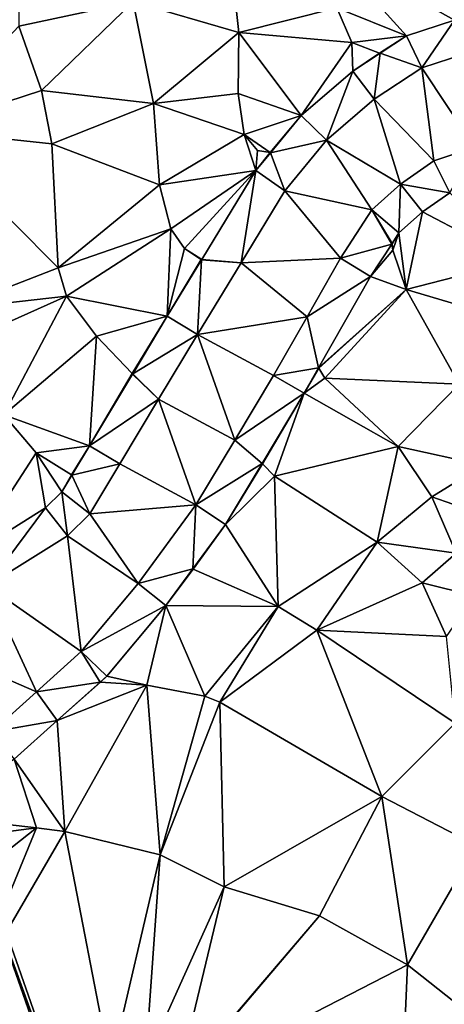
# Model space of a CAD drawing. Header units: inches. Extents: x 573046 to 573309, y 6670408 to 6670677.
# Tile 21 of 111: x 573203 to 573221, y 6670465 to 6670508. Entities that reach past the tile are written whole.
import ezdxf

# ---------------------------------------------------------------- set-up
doc = ezdxf.new("R2010")
doc.units = ezdxf.units.IN
doc.header["$MEASUREMENT"] = 0
for name, color, linetype in [('Objekter_Gjerde', 10, 'Continuous'), ('Terreng_ortofoto', 10, 'Continuous'), ('Veg', 10, 'Continuous')]:
    doc.layers.add(name, color=color, linetype=linetype)

msp = doc.modelspace()

# ---------------------------------------------------------------- linework, layer by layer
at = {"layer": 'Terreng_ortofoto'}
for points in [[(573221.849, 6670508.263, 226.221), (573224.27, 6670515.26, 227), (573216.33, 6670511.36, 226)], [(573202.7, 6670508, 223), (573207.723, 6670509.065, 224), (573202.72, 6670512.55, 223)], [(573221.849, 6670508.263, 226.221), (573216.33, 6670511.36, 226), (573219.743, 6670507.58, 226.126)], [(573219.743, 6670507.58, 226.126), (573216.33, 6670511.36, 226), (573216.68, 6670508.81, 226)], [(573207.723, 6670509.065, 224), (573212.37, 6670507.72, 225), (573212.13, 6670510, 225)], [(573216.68, 6670508.81, 226), (573212.13, 6670510, 225), (573212.37, 6670507.72, 225)], [(573202.7, 6670508, 223), (573203.7, 6670505.18, 223), (573207.723, 6670509.065, 224)], [(573207.723, 6670509.065, 224), (573203.7, 6670505.18, 223), (573208.62, 6670504.6, 224)], [(573207.723, 6670509.065, 224), (573208.62, 6670504.6, 224), (573212.37, 6670507.72, 225)], [(573217.33, 6670507.29, 226), (573216.68, 6670508.81, 226), (573212.37, 6670507.72, 225)], [(573219.743, 6670507.58, 226.126), (573216.68, 6670508.81, 226), (573217.33, 6670507.29, 226)], [(573221.849, 6670508.263, 226.221), (573219.743, 6670507.58, 226.126), (573220.42, 6670506.17, 225.79)], [(573221.849, 6670508.263, 226.221), (573220.42, 6670506.17, 225.79), (573222.3, 6670506.78, 226.03)], [(573202.7, 6670508, 223), (573198.4, 6670503.45, 222), (573203.7, 6670505.18, 223)], [(573208.62, 6670504.6, 224), (573212.35, 6670505.04, 225), (573212.37, 6670507.72, 225)], [(573212.37, 6670507.72, 225), (573212.35, 6670505.04, 225), (573215.108, 6670504.078, 225.176)], [(573217.33, 6670507.29, 226), (573212.37, 6670507.72, 225), (573215.108, 6670504.078, 225.176)], [(573219.743, 6670507.58, 226.126), (573217.33, 6670507.29, 226), (573218.557, 6670506.82, 226)], [(573219.743, 6670507.58, 226.126), (573218.557, 6670506.82, 226), (573218.576, 6670506.813, 226)], [(573219.743, 6670507.58, 226.126), (573218.576, 6670506.813, 226), (573220.42, 6670506.17, 225.79)], [(573217.33, 6670507.29, 226), (573215.108, 6670504.078, 225.176), (573217.386, 6670506.031, 225.655)], [(573217.33, 6670507.29, 226), (573217.386, 6670506.031, 225.655), (573218.557, 6670506.82, 226)], [(573218.557, 6670506.82, 226), (573217.386, 6670506.031, 225.655), (573218.576, 6670506.813, 226)], [(573218.576, 6670506.813, 226), (573217.386, 6670506.031, 225.655), (573218.32, 6670504.79, 225.47)], [(573220.42, 6670506.17, 225.79), (573218.576, 6670506.813, 226), (573218.32, 6670504.79, 225.47)], [(573220.42, 6670506.17, 225.79), (573222.73, 6670502.69, 225.71), (573222.3, 6670506.78, 226.03)], [(573217.386, 6670506.031, 225.655), (573215.108, 6670504.078, 225.176), (573216.22, 6670502.99, 224.99)], [(573217.386, 6670506.031, 225.655), (573216.22, 6670502.99, 224.99), (573218.32, 6670504.79, 225.47)], [(573220.42, 6670506.17, 225.79), (573218.32, 6670504.79, 225.47), (573220.94, 6670502.08, 225.46)], [(573220.42, 6670506.17, 225.79), (573220.94, 6670502.08, 225.46), (573222.73, 6670502.69, 225.71)], [(573203.7, 6670505.18, 223), (573198.4, 6670503.45, 222), (573204.15, 6670502.83, 223)], [(573208.62, 6670504.6, 224), (573203.7, 6670505.18, 223), (573204.15, 6670502.83, 223)], [(573208.62, 6670504.6, 224), (573212.6, 6670503.24, 225), (573212.35, 6670505.04, 225)], [(573215.108, 6670504.078, 225.176), (573212.35, 6670505.04, 225), (573212.6, 6670503.24, 225)], [(573218.32, 6670504.79, 225.47), (573216.22, 6670502.99, 224.99), (573219.47, 6670501.06, 225.34)], [(573218.32, 6670504.79, 225.47), (573219.47, 6670501.06, 225.34), (573220.94, 6670502.08, 225.46)], [(573208.62, 6670504.6, 224), (573204.15, 6670502.83, 223), (573208.89, 6670501.03, 224)], [(573208.62, 6670504.6, 224), (573208.89, 6670501.03, 224), (573212.6, 6670503.24, 225)], [(573215.108, 6670504.078, 225.176), (573212.6, 6670503.24, 225), (573213.744, 6670502.444, 225)], [(573215.108, 6670504.078, 225.176), (573213.744, 6670502.444, 225), (573213.764, 6670502.44, 225)], [(573215.108, 6670504.078, 225.176), (573213.764, 6670502.44, 225), (573216.22, 6670502.99, 224.99)], [(573198.4, 6670503.45, 222), (573199.75, 6670495.56, 222), (573204.43, 6670497.38, 223)], [(573204.15, 6670502.83, 223), (573198.4, 6670503.45, 222), (573204.43, 6670497.38, 223)], [(573212.6, 6670503.24, 225), (573208.89, 6670501.03, 224), (573213.123, 6670501.659, 224.674)], [(573212.6, 6670503.24, 225), (573213.123, 6670501.659, 224.674), (573213.19, 6670502.54, 225)], [(573212.6, 6670503.24, 225), (573213.19, 6670502.54, 225), (573213.744, 6670502.444, 225)], [(573204.15, 6670502.83, 223), (573204.43, 6670497.38, 223), (573208.89, 6670501.03, 224)], [(573216.22, 6670502.99, 224.99), (573213.764, 6670502.44, 225), (573214.39, 6670500.76, 224.54)], [(573218.22, 6670499.93, 225.23), (573216.22, 6670502.99, 224.99), (573214.39, 6670500.76, 224.54)], [(573218.22, 6670499.93, 225.23), (573219.47, 6670501.06, 225.34), (573216.22, 6670502.99, 224.99)], [(573220.94, 6670502.08, 225.46), (573221.645, 6670500.683, 225.549), (573222.73, 6670502.69, 225.71)], [(573213.19, 6670502.54, 225), (573213.123, 6670501.659, 224.674), (573213.744, 6670502.444, 225)], [(573213.744, 6670502.444, 225), (573213.123, 6670501.659, 224.674), (573213.764, 6670502.44, 225)], [(573213.123, 6670501.659, 224.674), (573214.39, 6670500.76, 224.54), (573213.764, 6670502.44, 225)], [(573220.94, 6670502.08, 225.46), (573219.47, 6670501.06, 225.34), (573221.645, 6670500.683, 225.549)], [(573213.123, 6670501.659, 224.674), (573208.89, 6670501.03, 224), (573209.38, 6670499.1, 224)], [(573213.123, 6670501.659, 224.674), (573209.38, 6670499.1, 224), (573209.98, 6670498.23, 224)], [(573213.123, 6670501.659, 224.674), (573209.98, 6670498.23, 224), (573210.74, 6670497.743, 224.002)], [(573213.123, 6670501.659, 224.674), (573210.74, 6670497.743, 224.002), (573212.47, 6670497.605, 223.95)], [(573213.123, 6670501.659, 224.674), (573212.47, 6670497.605, 223.95), (573214.39, 6670500.76, 224.54)], [(573208.89, 6670501.03, 224), (573204.43, 6670497.38, 223), (573209.38, 6670499.1, 224)], [(573218.22, 6670499.93, 225.23), (573219.409, 6670498.915, 225.043), (573219.47, 6670501.06, 225.34)], [(573219.47, 6670501.06, 225.34), (573219.409, 6670498.915, 225.043), (573220.435, 6670499.843, 225.243)], [(573219.47, 6670501.06, 225.34), (573220.435, 6670499.843, 225.243), (573221.645, 6670500.683, 225.549)], [(573212.47, 6670497.605, 223.95), (573216.84, 6670497.81, 224.69), (573214.39, 6670500.76, 224.54)], [(573218.22, 6670499.93, 225.23), (573214.39, 6670500.76, 224.54), (573216.84, 6670497.81, 224.69)], [(573224.57, 6670497.68, 226), (573221.645, 6670500.683, 225.549), (573220.435, 6670499.843, 225.243)], [(573218.22, 6670499.93, 225.23), (573216.84, 6670497.81, 224.69), (573219.09, 6670498.425, 224.997)], [(573218.22, 6670499.93, 225.23), (573219.09, 6670498.425, 224.997), (573219.106, 6670498.45, 225)], [(573218.22, 6670499.93, 225.23), (573219.106, 6670498.45, 225), (573219.409, 6670498.915, 225.043)], [(573219.72, 6670496.43, 225), (573220.435, 6670499.843, 225.243), (573219.409, 6670498.915, 225.043)], [(573219.72, 6670496.43, 225), (573224.57, 6670497.68, 226), (573220.435, 6670499.843, 225.243)], [(573204.43, 6670497.38, 223), (573204.8, 6670496.14, 223), (573209.38, 6670499.1, 224)], [(573209.223, 6670495.25, 223.371), (573209.38, 6670499.1, 224), (573204.8, 6670496.14, 223)], [(573209.223, 6670495.25, 223.371), (573209.98, 6670498.23, 224), (573209.38, 6670499.1, 224)], [(573219.409, 6670498.915, 225.043), (573219.106, 6670498.45, 225), (573219.109, 6670498.431, 225)], [(573219.14, 6670498.15, 225), (573219.409, 6670498.915, 225.043), (573219.109, 6670498.431, 225)], [(573219.14, 6670498.15, 225), (573219.72, 6670496.43, 225), (573219.409, 6670498.915, 225.043)], [(573218.164, 6670497.003, 224.826), (573219.09, 6670498.425, 224.997), (573216.84, 6670497.81, 224.69)], [(573218.164, 6670497.003, 224.826), (573219.14, 6670498.15, 225), (573219.09, 6670498.425, 224.997)], [(573219.109, 6670498.431, 225), (573219.106, 6670498.45, 225), (573219.09, 6670498.425, 224.997)], [(573219.14, 6670498.15, 225), (573219.109, 6670498.431, 225), (573219.09, 6670498.425, 224.997)], [(573209.223, 6670495.25, 223.371), (573210.717, 6670497.745, 224), (573209.98, 6670498.23, 224)], [(573209.98, 6670498.23, 224), (573210.717, 6670497.745, 224), (573210.74, 6670497.743, 224.002)], [(573215.37, 6670495.23, 224.135), (573216.84, 6670497.81, 224.69), (573212.47, 6670497.605, 223.95)], [(573218.164, 6670497.003, 224.826), (573216.84, 6670497.81, 224.69), (573215.37, 6670495.23, 224.135)], [(573218.164, 6670497.003, 224.826), (573219.72, 6670496.43, 225), (573219.14, 6670498.15, 225)], [(573204.43, 6670497.38, 223), (573199.75, 6670495.56, 222), (573204.8, 6670496.14, 223)], [(573209.223, 6670495.25, 223.371), (573210.734, 6670497.734, 224), (573210.717, 6670497.745, 224)], [(573209.223, 6670495.25, 223.371), (573210.55, 6670494.45, 223.36), (573210.734, 6670497.734, 224)], [(573210.55, 6670494.45, 223.36), (573212.47, 6670497.605, 223.95), (573210.734, 6670497.734, 224)], [(573210.55, 6670494.45, 223.36), (573215.37, 6670495.23, 224.135), (573212.47, 6670497.605, 223.95)], [(573210.717, 6670497.745, 224), (573210.734, 6670497.734, 224), (573210.74, 6670497.743, 224.002)], [(573210.734, 6670497.734, 224), (573212.47, 6670497.605, 223.95), (573210.74, 6670497.743, 224.002)], [(573225.51, 6670494.72, 226), (573224.57, 6670497.68, 226), (573219.72, 6670496.43, 225)], [(573218.164, 6670497.003, 224.826), (573215.37, 6670495.23, 224.135), (573215.873, 6670492.981, 224)], [(573218.164, 6670497.003, 224.826), (573215.873, 6670492.981, 224), (573219.72, 6670496.43, 225)], [(573204.8, 6670496.14, 223), (573199.75, 6670495.56, 222), (573200.24, 6670494.1, 222)], [(573204.8, 6670496.14, 223), (573200.24, 6670494.1, 222), (573202.05, 6670490.92, 222)], [(573204.8, 6670496.14, 223), (573202.05, 6670490.92, 222), (573206.12, 6670494.37, 223)], [(573209.223, 6670495.25, 223.371), (573204.8, 6670496.14, 223), (573206.12, 6670494.37, 223)], [(573219.72, 6670496.43, 225), (573215.873, 6670492.981, 224), (573215.883, 6670492.964, 224)], [(573219.72, 6670496.43, 225), (573215.883, 6670492.964, 224), (573216.15, 6670492.53, 224)], [(573219.72, 6670496.43, 225), (573216.15, 6670492.53, 224), (573222.05, 6670492.26, 225)], [(573225.51, 6670494.72, 226), (573219.72, 6670496.43, 225), (573222.05, 6670492.26, 225)], [(573209.223, 6670495.25, 223.371), (573206.12, 6670494.37, 223), (573207.68, 6670492.73, 223)], [(573209.223, 6670495.25, 223.371), (573207.68, 6670492.73, 223), (573207.69, 6670492.729, 223)], [(573209.223, 6670495.25, 223.371), (573207.69, 6670492.729, 223), (573207.71, 6670492.726, 223)], [(573209.223, 6670495.25, 223.371), (573207.71, 6670492.726, 223), (573210.55, 6670494.45, 223.36)], [(573210.55, 6670494.45, 223.36), (573213.9, 6670492.65, 223.58), (573215.37, 6670495.23, 224.135)], [(573215.37, 6670495.23, 224.135), (573213.9, 6670492.65, 223.58), (573215.873, 6670492.981, 224)], [(573206.12, 6670494.37, 223), (573202.05, 6670490.92, 222), (573205.811, 6670489.558, 222.198)], [(573206.12, 6670494.37, 223), (573205.811, 6670489.558, 222.198), (573207.68, 6670492.73, 223)], [(573210.55, 6670494.45, 223.36), (573207.71, 6670492.726, 223), (573208.845, 6670491.605, 222.775)], [(573210.55, 6670494.45, 223.36), (573208.845, 6670491.605, 222.775), (573212.195, 6670489.805, 223.02)], [(573210.55, 6670494.45, 223.36), (573212.195, 6670489.805, 223.02), (573213.9, 6670492.65, 223.58)], [(573205.811, 6670489.558, 222.198), (573207.7, 6670492.71, 222.996), (573207.68, 6670492.73, 223)], [(573208.845, 6670491.605, 222.775), (573207.7, 6670492.71, 222.996), (573205.811, 6670489.558, 222.198)], [(573207.68, 6670492.73, 223), (573207.7, 6670492.71, 222.996), (573207.69, 6670492.729, 223)], [(573207.71, 6670492.726, 223), (573207.69, 6670492.729, 223), (573207.7, 6670492.71, 222.996)], [(573207.71, 6670492.726, 223), (573207.7, 6670492.71, 222.996), (573208.845, 6670491.605, 222.775)], [(573213.9, 6670492.65, 223.58), (573212.195, 6670489.805, 223.02), (573215.238, 6670491.868, 223.726)], [(573213.9, 6670492.65, 223.58), (573215.238, 6670491.868, 223.726), (573215.873, 6670492.981, 224)], [(573215.873, 6670492.981, 224), (573215.238, 6670491.868, 223.726), (573215.883, 6670492.964, 224)], [(573215.238, 6670491.868, 223.726), (573216.15, 6670492.53, 224), (573215.883, 6670492.964, 224)], [(573219.37, 6670489.52, 224), (573216.15, 6670492.53, 224), (573215.238, 6670491.868, 223.726)], [(573222.05, 6670492.26, 225), (573216.15, 6670492.53, 224), (573219.37, 6670489.52, 224)], [(573222.05, 6670492.26, 225), (573219.37, 6670489.52, 224), (573223.11, 6670488.7, 225)], [(573212.195, 6670489.805, 223.02), (573213.392, 6670488.787, 223), (573215.238, 6670491.868, 223.726)], [(573215.238, 6670491.868, 223.726), (573213.392, 6670488.787, 223), (573213.406, 6670488.772, 223)], [(573215.238, 6670491.868, 223.726), (573213.406, 6670488.772, 223), (573213.94, 6670488.22, 223)], [(573219.37, 6670489.52, 224), (573215.238, 6670491.868, 223.726), (573213.94, 6670488.22, 223)], [(573208.845, 6670491.605, 222.775), (573205.811, 6670489.558, 222.198), (573207.14, 6670488.76, 222.19)], [(573208.845, 6670491.605, 222.775), (573207.14, 6670488.76, 222.19), (573210.49, 6670486.96, 222.46)], [(573208.845, 6670491.605, 222.775), (573210.49, 6670486.96, 222.46), (573212.195, 6670489.805, 223.02)], [(573202.05, 6670490.92, 222), (573200.545, 6670484.743, 221.054), (573203.47, 6670489.25, 222)], [(573202.05, 6670490.92, 222), (573203.47, 6670489.25, 222), (573205.811, 6670489.558, 222.198)], [(573212.195, 6670489.805, 223.02), (573210.49, 6670486.96, 222.46), (573213.392, 6670488.787, 223)], [(573203.47, 6670489.25, 222), (573200.545, 6670484.743, 221.054), (573203.876, 6670486.825, 221.616)], [(573203.47, 6670489.25, 222), (573205.023, 6670488.28, 222), (573205.811, 6670489.558, 222.198)], [(573203.47, 6670489.25, 222), (573203.876, 6670486.825, 221.616), (573204.602, 6670487.537, 221.828)], [(573203.47, 6670489.25, 222), (573204.602, 6670487.537, 221.828), (573205.023, 6670488.28, 222)], [(573205.811, 6670489.558, 222.198), (573205.023, 6670488.28, 222), (573205.04, 6670488.269, 222)], [(573205.811, 6670489.558, 222.198), (573205.04, 6670488.269, 222), (573207.14, 6670488.76, 222.19)], [(573219.37, 6670489.52, 224), (573213.94, 6670488.22, 223), (573218.45, 6670485.32, 223)], [(573219.37, 6670489.52, 224), (573218.45, 6670485.32, 223), (573220.85, 6670487.32, 224)], [(573219.37, 6670489.52, 224), (573220.85, 6670487.32, 224), (573223.11, 6670488.7, 225)], [(573207.14, 6670488.76, 222.19), (573205.04, 6670488.269, 222), (573205.83, 6670486.57, 221.86)], [(573207.14, 6670488.76, 222.19), (573205.83, 6670486.57, 221.86), (573210.49, 6670486.96, 222.46)], [(573213.392, 6670488.787, 223), (573210.49, 6670486.96, 222.46), (573211.782, 6670486.101, 222.475)], [(573213.392, 6670488.787, 223), (573211.782, 6670486.101, 222.475), (573213.406, 6670488.772, 223)], [(573213.94, 6670488.22, 223), (573213.406, 6670488.772, 223), (573211.782, 6670486.101, 222.475)], [(573205.023, 6670488.28, 222), (573204.602, 6670487.537, 221.828), (573205.04, 6670488.269, 222)], [(573220.85, 6670487.32, 224), (573223.62, 6670486.35, 225), (573223.11, 6670488.7, 225)], [(573204.602, 6670487.537, 221.828), (573205.83, 6670486.57, 221.86), (573205.04, 6670488.269, 222)], [(573213.94, 6670488.22, 223), (573211.782, 6670486.101, 222.475), (573214.1, 6670482.49, 222)], [(573213.94, 6670488.22, 223), (573214.1, 6670482.49, 222), (573218.45, 6670485.32, 223)], [(573203.876, 6670486.825, 221.616), (573204.84, 6670485.6, 221.47), (573204.602, 6670487.537, 221.828)], [(573204.84, 6670485.6, 221.47), (573205.83, 6670486.57, 221.86), (573204.602, 6670487.537, 221.828)], [(573220.85, 6670487.32, 224), (573218.45, 6670485.32, 223), (573221.915, 6670484.843, 224)], [(573220.85, 6670487.32, 224), (573221.915, 6670484.843, 224), (573223.62, 6670486.35, 225)], [(573203.876, 6670486.825, 221.616), (573200.545, 6670484.743, 221.054), (573201.32, 6670483.4, 220.89)], [(573203.876, 6670486.825, 221.616), (573201.32, 6670483.4, 220.89), (573204.84, 6670485.6, 221.47)], [(573204.84, 6670485.6, 221.47), (573207.95, 6670483.5, 221.87), (573205.83, 6670486.57, 221.86)], [(573205.83, 6670486.57, 221.86), (573207.95, 6670483.5, 221.87), (573210.49, 6670486.96, 222.46)], [(573210.49, 6670486.96, 222.46), (573207.95, 6670483.5, 221.87), (573210.346, 6670484.144, 222)], [(573210.49, 6670486.96, 222.46), (573210.346, 6670484.144, 222), (573211.782, 6670486.101, 222.475)], [(573211.782, 6670486.101, 222.475), (573210.346, 6670484.144, 222), (573210.364, 6670484.136, 222)], [(573211.782, 6670486.101, 222.475), (573210.364, 6670484.136, 222), (573214.1, 6670482.49, 222)], [(573204.84, 6670485.6, 221.47), (573201.32, 6670483.4, 220.89), (573205.45, 6670480.51, 221.43)], [(573204.84, 6670485.6, 221.47), (573205.45, 6670480.51, 221.43), (573207.95, 6670483.5, 221.87)], [(573218.45, 6670485.32, 223), (573214.1, 6670482.49, 222), (573215.8, 6670481.45, 222)], [(573218.45, 6670485.32, 223), (573215.8, 6670481.45, 222), (573220.43, 6670483.53, 223)], [(573218.45, 6670485.32, 223), (573220.43, 6670483.53, 223), (573221.915, 6670484.843, 224)], [(573222.72, 6670482.97, 224), (573221.915, 6670484.843, 224), (573220.43, 6670483.53, 223)], [(573207.95, 6670483.5, 221.87), (573209.171, 6670482.543, 221.764), (573210.346, 6670484.144, 222)], [(573209.171, 6670482.543, 221.764), (573210.364, 6670484.136, 222), (573210.346, 6670484.144, 222)], [(573209.171, 6670482.543, 221.764), (573214.1, 6670482.49, 222), (573210.364, 6670484.136, 222)], [(573221.5, 6670481.18, 223), (573220.43, 6670483.53, 223), (573215.8, 6670481.45, 222)], [(573222.72, 6670482.97, 224), (573220.43, 6670483.53, 223), (573221.5, 6670481.18, 223)], [(573203.485, 6670478.75, 221.025), (573201.32, 6670483.4, 220.89), (573197.46, 6670481.35, 220.28)], [(573205.45, 6670480.51, 221.43), (573201.32, 6670483.4, 220.89), (573203.485, 6670478.75, 221.025)], [(573207.95, 6670483.5, 221.87), (573205.45, 6670480.51, 221.43), (573209.171, 6670482.543, 221.764)], [(573209.171, 6670482.543, 221.764), (573205.45, 6670480.51, 221.43), (573206.567, 6670479.43, 221.062)], [(573208.33, 6670479.03, 221), (573209.171, 6670482.543, 221.764), (573206.567, 6670479.43, 221.062)], [(573208.33, 6670479.03, 221), (573210.88, 6670478.56, 221), (573209.171, 6670482.543, 221.764)], [(573209.171, 6670482.543, 221.764), (573210.88, 6670478.56, 221), (573214.1, 6670482.49, 222)], [(573210.88, 6670478.56, 221), (573211.54, 6670478.29, 221), (573214.1, 6670482.49, 222)], [(573215.8, 6670481.45, 222), (573214.1, 6670482.49, 222), (573211.54, 6670478.29, 221)], [(573218.65, 6670474.14, 221), (573215.8, 6670481.45, 222), (573211.54, 6670478.29, 221)], [(573221.88, 6670477.37, 222), (573215.8, 6670481.45, 222), (573218.65, 6670474.14, 221)], [(573221.88, 6670477.37, 222), (573221.5, 6670481.18, 223), (573215.8, 6670481.45, 222)], [(573203.485, 6670478.75, 221.025), (573197.46, 6670481.35, 220.28), (573201.52, 6670476.99, 220.62)], [(573205.45, 6670480.51, 221.43), (573203.485, 6670478.75, 221.025), (573206.273, 6670479.166, 221)], [(573205.45, 6670480.51, 221.43), (573206.273, 6670479.166, 221), (573206.567, 6670479.43, 221.062)], [(573206.567, 6670479.43, 221.062), (573206.273, 6670479.166, 221), (573206.292, 6670479.165, 221)], [(573208.33, 6670479.03, 221), (573206.567, 6670479.43, 221.062), (573206.292, 6670479.165, 221)], [(573204.387, 6670477.477, 220.784), (573206.273, 6670479.166, 221), (573203.485, 6670478.75, 221.025)], [(573204.387, 6670477.477, 220.784), (573206.292, 6670479.165, 221), (573206.273, 6670479.166, 221)], [(573208.33, 6670479.03, 221), (573206.292, 6670479.165, 221), (573204.387, 6670477.477, 220.784)], [(573204.72, 6670472.61, 220), (573208.33, 6670479.03, 221), (573204.387, 6670477.477, 220.784)], [(573208.91, 6670471.58, 220), (573208.33, 6670479.03, 221), (573204.72, 6670472.61, 220)], [(573208.91, 6670471.58, 220), (573210.88, 6670478.56, 221), (573208.33, 6670479.03, 221)], [(573204.387, 6670477.477, 220.784), (573203.485, 6670478.75, 221.025), (573201.52, 6670476.99, 220.62)], [(573208.91, 6670471.58, 220), (573211.54, 6670478.29, 221), (573210.88, 6670478.56, 221)], [(573208.91, 6670471.58, 220), (573211.73, 6670470.18, 220), (573211.54, 6670478.29, 221)], [(573218.65, 6670474.14, 221), (573211.54, 6670478.29, 221), (573211.73, 6670470.18, 220)], [(573202.502, 6670475.788, 220.567), (573204.387, 6670477.477, 220.784), (573201.52, 6670476.99, 220.62)], [(573202.502, 6670475.788, 220.567), (573204.72, 6670472.61, 220), (573204.387, 6670477.477, 220.784)], [(573221.88, 6670477.37, 222), (573218.65, 6670474.14, 221), (573222.81, 6670471.99, 221)], [(573202.502, 6670475.788, 220.567), (573199.115, 6670473.269, 220.098), (573203.48, 6670472.77, 220)], [(573202.502, 6670475.788, 220.567), (573203.48, 6670472.77, 220), (573204.72, 6670472.61, 220)], [(573218.65, 6670474.14, 221), (573211.73, 6670470.18, 220), (573215.91, 6670468.9, 220)], [(573219.79, 6670466.75, 220), (573218.65, 6670474.14, 221), (573215.91, 6670468.9, 220)], [(573219.79, 6670466.75, 220), (573222.81, 6670471.99, 221), (573218.65, 6670474.14, 221)], [(573203.48, 6670472.77, 220), (573199.115, 6670473.269, 220.098), (573198.99, 6670472.18, 220)], [(573200.26, 6670464.949, 219.697), (573203.48, 6670472.77, 220), (573197.645, 6670468.155, 219.72)], [(573197.645, 6670468.155, 219.72), (573203.48, 6670472.77, 220), (573198.99, 6670472.18, 220)], [(573200.26, 6670464.949, 219.697), (573204.72, 6670472.61, 220), (573203.48, 6670472.77, 220)], [(573206.74, 6670462.23, 219), (573204.72, 6670472.61, 220), (573200.26, 6670464.949, 219.697)], [(573206.74, 6670462.23, 219), (573208.91, 6670471.58, 220), (573204.72, 6670472.61, 220)], [(573219.79, 6670466.75, 220), (573222.09, 6670464.91, 220), (573222.81, 6670471.99, 221)], [(573206.74, 6670462.23, 219), (573208.27, 6670462.49, 219), (573208.91, 6670471.58, 220)], [(573208.27, 6670462.49, 219), (573211.73, 6670470.18, 220), (573208.91, 6670471.58, 220)], [(573208.27, 6670462.49, 219), (573209.663, 6670461.571, 219), (573211.73, 6670470.18, 220)], [(573215.91, 6670468.9, 220), (573211.73, 6670470.18, 220), (573209.663, 6670461.571, 219)], [(573215.91, 6670468.9, 220), (573209.663, 6670461.571, 219), (573209.679, 6670461.54, 219)], [(573219.79, 6670466.75, 220), (573215.91, 6670468.9, 220), (573209.679, 6670461.54, 219)], [(573219.79, 6670466.75, 220), (573209.679, 6670461.54, 219), (573219.33, 6670456.19, 220)], [(573219.79, 6670466.75, 220), (573219.33, 6670456.19, 220), (573222.09, 6670464.91, 220)]]:
    msp.add_3dface(points, dxfattribs=at)
at = {"layer": 'Veg', "color": 7}
for points in [[(573220.42, 6670506.17, 225.79), (573222.73, 6670502.69, 225.71), (573222.3, 6670506.78, 226.03)], [(573218.32, 6670504.79, 225.47), (573220.94, 6670502.08, 225.46), (573220.42, 6670506.17, 225.79)], [(573220.94, 6670502.08, 225.46), (573222.73, 6670502.69, 225.71), (573220.42, 6670506.17, 225.79)], [(573216.22, 6670502.99, 224.99), (573219.47, 6670501.06, 225.34), (573218.32, 6670504.79, 225.47)], [(573219.47, 6670501.06, 225.34), (573220.94, 6670502.08, 225.46), (573218.32, 6670504.79, 225.47)], [(573214.39, 6670500.76, 224.54), (573218.22, 6670499.93, 225.23), (573216.22, 6670502.99, 224.99)], [(573218.22, 6670499.93, 225.23), (573219.47, 6670501.06, 225.34), (573216.22, 6670502.99, 224.99)], [(573212.47, 6670497.605, 223.95), (573216.84, 6670497.81, 224.69), (573214.39, 6670500.76, 224.54)], [(573216.84, 6670497.81, 224.69), (573218.22, 6670499.93, 225.23), (573214.39, 6670500.76, 224.54)], [(573212.47, 6670497.605, 223.95), (573215.37, 6670495.23, 224.135), (573216.84, 6670497.81, 224.69)], [(573210.55, 6670494.45, 223.36), (573215.37, 6670495.23, 224.135), (573212.47, 6670497.605, 223.95)], [(573210.55, 6670494.45, 223.36), (573213.9, 6670492.65, 223.58), (573215.37, 6670495.23, 224.135)], [(573208.845, 6670491.605, 222.775), (573212.195, 6670489.805, 223.02), (573210.55, 6670494.45, 223.36)], [(573212.195, 6670489.805, 223.02), (573213.9, 6670492.65, 223.58), (573210.55, 6670494.45, 223.36)], [(573207.14, 6670488.76, 222.19), (573210.49, 6670486.96, 222.46), (573208.845, 6670491.605, 222.775)], [(573210.49, 6670486.96, 222.46), (573212.195, 6670489.805, 223.02), (573208.845, 6670491.605, 222.775)], [(573205.83, 6670486.57, 221.86), (573210.49, 6670486.96, 222.46), (573207.14, 6670488.76, 222.19)], [(573204.84, 6670485.6, 221.47), (573207.95, 6670483.5, 221.87), (573205.83, 6670486.57, 221.86)], [(573205.83, 6670486.57, 221.86), (573207.95, 6670483.5, 221.87), (573210.49, 6670486.96, 222.46)], [(573201.32, 6670483.4, 220.89), (573205.45, 6670480.51, 221.43), (573204.84, 6670485.6, 221.47)], [(573205.45, 6670480.51, 221.43), (573207.95, 6670483.5, 221.87), (573204.84, 6670485.6, 221.47)], [(573197.46, 6670481.35, 220.28), (573203.485, 6670478.75, 221.025), (573201.32, 6670483.4, 220.89)], [(573203.485, 6670478.75, 221.025), (573205.45, 6670480.51, 221.43), (573201.32, 6670483.4, 220.89)], [(573201.52, 6670476.99, 220.62), (573203.485, 6670478.75, 221.025), (573197.46, 6670481.35, 220.28)]]:
    msp.add_3dface(points, dxfattribs=at)

# ---------------------------------------------------------------- meshes
at = {"layer": 'Objekter_Gjerde', "color": 24, "true_color": 0xaa170d}
mesh = msp.add_polyface(dxfattribs=at)
corners = [(573191.141, 6670494.29, 221.39), (573190.959, 6670494.21, 221.39), (573196.659, 6670481.868, 221.35), (573196.841, 6670481.952, 221.35), (573188.043, 6670501.606, 221.2), (573187.857, 6670501.534, 221.2), (573186.327, 6670506.505, 221.14), (573186.133, 6670506.455, 221.14), (573262.36, 6670586.863, 217.46), (573262.32, 6670587.059, 217.46), (573236.564, 6670581.691, 216.68), (573236.576, 6670581.489, 216.68), (573184.31, 6670517.029, 220.85), (573199.534, 6670573.908, 216.26), (573184.18, 6670520.28, 220.75), (573184.51, 6670517.049, 220.85), (573183.24, 6670528.687, 220.21), (573183.04, 6670528.673, 220.21), (573183.05, 6670535.637, 219.7), (573190.9, 6670572.056, 216.26), (573191.06, 6670571.886, 216.26), (573189.623, 6670567.546, 217.63), (573184.38, 6670520.298, 220.75), (573183.721, 6670541.701, 219.33), (573183.25, 6670535.625, 219.7), (573184.199, 6670544.406, 219.1), (573184.001, 6670544.434, 219.1), (573184.768, 6670547.668, 218.71), (573184.572, 6670547.71, 218.71), (573183.919, 6670541.677, 219.33), (573199.586, 6670573.714, 216.26), (573189.817, 6670567.494, 217.63), (573191.141, 6670494.29, 220.688), (573190.959, 6670494.21, 220.621), (573196.659, 6670481.868, 220.275), (573196.841, 6670481.952, 220.299), (573188.043, 6670501.606, 220.489), (573187.857, 6670501.534, 220.438), (573186.327, 6670506.505, 220.686), (573186.133, 6670506.455, 220.562), (573236.564, 6670581.691, 216.218), (573262.36, 6670586.863, 216.358), (573262.32, 6670587.059, 216.319), (573236.576, 6670581.489, 216.282), (573184.51, 6670517.049, 220.114), (573184.31, 6670517.029, 220.073), (573199.534, 6670573.908, 215.492), (573190.9, 6670572.056, 215.34), (573191.06, 6670571.886, 215.372), (573184.18, 6670520.28, 220.141), (573183.24, 6670528.687, 219.319), (573183.04, 6670528.673, 219.258), (573183.25, 6670535.625, 219.15), (573183.05, 6670535.637, 219.091), (573189.623, 6670567.546, 216.319), (573183.919, 6670541.677, 218.61), (573183.721, 6670541.701, 218.543), (573189.817, 6670567.494, 216.328), (573184.572, 6670547.71, 218.273), (573184.38, 6670520.298, 220.18), (573184.199, 6670544.406, 218.534), (573184.001, 6670544.434, 218.473), (573184.768, 6670547.668, 218.331), (573199.586, 6670573.714, 215.564)]
mesh.append_faces([[corners[k] for k in face] for face in [(19, 13, 46), (19, 46, 47), (19, 13, 46), (19, 46, 47), (30, 20, 63), (20, 48, 63), (30, 20, 63), (20, 48, 63), (13, 10, 40), (13, 40, 46), (13, 10, 40), (13, 40, 46), (11, 30, 43), (30, 63, 43), (11, 30, 43), (30, 63, 43), (21, 19, 54), (19, 47, 54), (21, 19, 54), (19, 47, 54), (20, 31, 57), (20, 57, 48), (20, 31, 57), (20, 57, 48), (10, 9, 42), (10, 42, 40), (10, 9, 42), (10, 42, 40), (8, 11, 41), (11, 43, 41), (8, 11, 41), (11, 43, 41), (9, 8, 41), (9, 41, 42), (9, 8, 41), (9, 41, 42), (28, 21, 58), (21, 54, 58), (28, 21, 58), (21, 54, 58), (31, 27, 62), (31, 62, 57), (31, 27, 62), (31, 62, 57), (26, 28, 61), (28, 58, 61), (26, 28, 61), (28, 58, 61), (27, 25, 60), (27, 60, 62), (27, 25, 60), (27, 60, 62), (23, 26, 56), (26, 61, 56), (23, 26, 56), (26, 61, 56), (25, 29, 55), (25, 55, 60), (25, 29, 55), (25, 55, 60), (18, 23, 53), (23, 56, 53), (18, 23, 53), (23, 56, 53), (29, 24, 52), (29, 52, 55), (29, 24, 52), (29, 52, 55), (17, 18, 51), (18, 53, 51), (17, 18, 51), (18, 53, 51), (24, 16, 50), (24, 50, 52), (24, 16, 50), (24, 50, 52), (14, 17, 49), (17, 51, 49), (14, 17, 49), (17, 51, 49), (16, 22, 59), (16, 59, 50), (16, 22, 59), (16, 59, 50), (12, 14, 45), (14, 49, 45), (12, 14, 45), (14, 49, 45), (22, 15, 44), (22, 44, 59), (22, 15, 44), (22, 44, 59), (7, 12, 39), (12, 45, 39), (7, 12, 39), (12, 45, 39), (15, 6, 38), (15, 38, 44), (15, 6, 38), (15, 38, 44), (3, 2, 35), (2, 34, 35), (3, 2, 35), (2, 34, 35), (5, 7, 39), (5, 39, 37), (5, 7, 39), (5, 39, 37), (2, 1, 33), (2, 33, 34), (2, 1, 33), (2, 33, 34), (6, 4, 38), (4, 36, 38), (6, 4, 38), (4, 36, 38), (0, 3, 32), (3, 35, 32), (0, 3, 32), (3, 35, 32), (1, 5, 33), (5, 37, 33), (1, 5, 33), (5, 37, 33), (4, 0, 32), (4, 32, 36), (4, 0, 32), (4, 32, 36), (57, 48, 54), (63, 46, 48), (57, 58, 62), (63, 43, 46), (62, 61, 60), (55, 60, 56), (55, 53, 52), (44, 39, 38), (59, 49, 44), (52, 51, 50), (62, 58, 61), (60, 61, 56), (38, 37, 36), (59, 50, 49), (57, 54, 58), (55, 56, 53), (48, 47, 54), (52, 53, 51), (49, 50, 51), (49, 45, 44), (36, 33, 32), (46, 43, 40), (46, 47, 48), (44, 45, 39), (43, 41, 40), (40, 41, 42), (38, 39, 37), (36, 37, 33), (34, 35, 32), (32, 33, 34), (31, 20, 21), (30, 13, 20), (31, 21, 27), (29, 25, 23), (27, 26, 25), (30, 11, 13), (29, 23, 24), (6, 5, 4), (15, 12, 6), (24, 18, 16), (21, 28, 27), (27, 28, 26), (23, 25, 26), (23, 18, 24), (22, 14, 15), (22, 16, 14), (20, 19, 21), (13, 19, 20), (18, 17, 16), (14, 16, 17), (14, 12, 15), (4, 1, 0), (11, 10, 13), (12, 7, 6), (11, 8, 10), (8, 9, 10), (6, 7, 5), (4, 5, 1), (2, 3, 0), (0, 1, 2)]], dxfattribs={"color": 25})
mesh = msp.add_polyface(dxfattribs=at)
corners = [(573191.141, 6670494.29, 221.39), (573190.959, 6670494.21, 221.39), (573196.659, 6670481.868, 221.35), (573196.841, 6670481.952, 221.35), (573188.043, 6670501.606, 221.2), (573187.857, 6670501.534, 221.2), (573186.327, 6670506.505, 221.14), (573186.133, 6670506.455, 221.14), (573262.36, 6670586.863, 217.46), (573262.32, 6670587.059, 217.46), (573236.564, 6670581.691, 216.68), (573236.576, 6670581.489, 216.68), (573184.31, 6670517.029, 220.85), (573199.534, 6670573.908, 216.26), (573184.18, 6670520.28, 220.75), (573184.51, 6670517.049, 220.85), (573183.24, 6670528.687, 220.21), (573183.04, 6670528.673, 220.21), (573183.05, 6670535.637, 219.7), (573190.9, 6670572.056, 216.26), (573191.06, 6670571.886, 216.26), (573189.623, 6670567.546, 217.63), (573184.38, 6670520.298, 220.75), (573183.721, 6670541.701, 219.33), (573183.25, 6670535.625, 219.7), (573184.199, 6670544.406, 219.1), (573184.001, 6670544.434, 219.1), (573184.768, 6670547.668, 218.71), (573184.572, 6670547.71, 218.71), (573183.919, 6670541.677, 219.33), (573199.586, 6670573.714, 216.26), (573189.817, 6670567.494, 217.63), (573191.141, 6670494.29, 220.688), (573190.959, 6670494.21, 220.621), (573196.659, 6670481.868, 220.275), (573196.841, 6670481.952, 220.299), (573188.043, 6670501.606, 220.489), (573187.857, 6670501.534, 220.438), (573186.327, 6670506.505, 220.686), (573186.133, 6670506.455, 220.562), (573236.564, 6670581.691, 216.218), (573262.36, 6670586.863, 216.358), (573262.32, 6670587.059, 216.319), (573236.576, 6670581.489, 216.282), (573184.51, 6670517.049, 220.114), (573184.31, 6670517.029, 220.073), (573199.534, 6670573.908, 215.492), (573190.9, 6670572.056, 215.34), (573191.06, 6670571.886, 215.372), (573184.18, 6670520.28, 220.141), (573183.24, 6670528.687, 219.319), (573183.04, 6670528.673, 219.258), (573183.25, 6670535.625, 219.15), (573183.05, 6670535.637, 219.091), (573189.623, 6670567.546, 216.319), (573183.919, 6670541.677, 218.61), (573183.721, 6670541.701, 218.543), (573189.817, 6670567.494, 216.328), (573184.572, 6670547.71, 218.273), (573184.38, 6670520.298, 220.18), (573184.199, 6670544.406, 218.534), (573184.001, 6670544.434, 218.473), (573184.768, 6670547.668, 218.331), (573199.586, 6670573.714, 215.564)]
mesh.append_faces([[corners[k] for k in face] for face in [(19, 13, 46), (19, 46, 47), (19, 13, 46), (19, 46, 47), (30, 20, 63), (20, 48, 63), (30, 20, 63), (20, 48, 63), (13, 10, 40), (13, 40, 46), (13, 10, 40), (13, 40, 46), (11, 30, 43), (30, 63, 43), (11, 30, 43), (30, 63, 43), (21, 19, 54), (19, 47, 54), (21, 19, 54), (19, 47, 54), (20, 31, 57), (20, 57, 48), (20, 31, 57), (20, 57, 48), (10, 9, 42), (10, 42, 40), (10, 9, 42), (10, 42, 40), (8, 11, 41), (11, 43, 41), (8, 11, 41), (11, 43, 41), (9, 8, 41), (9, 41, 42), (9, 8, 41), (9, 41, 42), (28, 21, 58), (21, 54, 58), (28, 21, 58), (21, 54, 58), (31, 27, 62), (31, 62, 57), (31, 27, 62), (31, 62, 57), (26, 28, 61), (28, 58, 61), (26, 28, 61), (28, 58, 61), (27, 25, 60), (27, 60, 62), (27, 25, 60), (27, 60, 62), (23, 26, 56), (26, 61, 56), (23, 26, 56), (26, 61, 56), (25, 29, 55), (25, 55, 60), (25, 29, 55), (25, 55, 60), (18, 23, 53), (23, 56, 53), (18, 23, 53), (23, 56, 53), (29, 24, 52), (29, 52, 55), (29, 24, 52), (29, 52, 55), (17, 18, 51), (18, 53, 51), (17, 18, 51), (18, 53, 51), (24, 16, 50), (24, 50, 52), (24, 16, 50), (24, 50, 52), (14, 17, 49), (17, 51, 49), (14, 17, 49), (17, 51, 49), (16, 22, 59), (16, 59, 50), (16, 22, 59), (16, 59, 50), (12, 14, 45), (14, 49, 45), (12, 14, 45), (14, 49, 45), (22, 15, 44), (22, 44, 59), (22, 15, 44), (22, 44, 59), (7, 12, 39), (12, 45, 39), (7, 12, 39), (12, 45, 39), (15, 6, 38), (15, 38, 44), (15, 6, 38), (15, 38, 44), (3, 2, 35), (2, 34, 35), (3, 2, 35), (2, 34, 35), (5, 7, 39), (5, 39, 37), (5, 7, 39), (5, 39, 37), (2, 1, 33), (2, 33, 34), (2, 1, 33), (2, 33, 34), (6, 4, 38), (4, 36, 38), (6, 4, 38), (4, 36, 38), (0, 3, 32), (3, 35, 32), (0, 3, 32), (3, 35, 32), (1, 5, 33), (5, 37, 33), (1, 5, 33), (5, 37, 33), (4, 0, 32), (4, 32, 36), (4, 0, 32), (4, 32, 36), (57, 48, 54), (63, 46, 48), (57, 58, 62), (63, 43, 46), (62, 61, 60), (55, 60, 56), (55, 53, 52), (44, 39, 38), (59, 49, 44), (52, 51, 50), (62, 58, 61), (60, 61, 56), (38, 37, 36), (59, 50, 49), (57, 54, 58), (55, 56, 53), (48, 47, 54), (52, 53, 51), (49, 50, 51), (49, 45, 44), (36, 33, 32), (46, 43, 40), (46, 47, 48), (44, 45, 39), (43, 41, 40), (40, 41, 42), (38, 39, 37), (36, 37, 33), (34, 35, 32), (32, 33, 34), (31, 20, 21), (30, 13, 20), (31, 21, 27), (29, 25, 23), (27, 26, 25), (30, 11, 13), (29, 23, 24), (6, 5, 4), (15, 12, 6), (24, 18, 16), (21, 28, 27), (27, 28, 26), (23, 25, 26), (23, 18, 24), (22, 14, 15), (22, 16, 14), (20, 19, 21), (13, 19, 20), (18, 17, 16), (14, 16, 17), (14, 12, 15), (4, 1, 0), (11, 10, 13), (12, 7, 6), (11, 8, 10), (8, 9, 10), (6, 7, 5), (4, 5, 1), (2, 3, 0), (0, 1, 2)]])
mesh = msp.add_polyface(dxfattribs=at)
corners = [(573274.721, 6670468.431, 221.58), (573274.679, 6670468.627, 221.58), (573257.973, 6670464.903, 222.08), (573207.179, 6670453.814, 219.9), (573201.006, 6670470.807, 220.84), (573207.061, 6670453.546, 219.9), (573257.927, 6670465.097, 222.08), (573201.194, 6670470.873, 220.84), (573244.211, 6670461.802, 222.31), (573244.169, 6670461.998, 222.31), (573228.7, 6670458.591, 221.48), (573228.66, 6670458.787, 221.48), (573216.074, 6670456.194, 220.12), (573209.136, 6670454.436, 220.17), (573216.006, 6670456.384, 220.12), (573211.826, 6670455.383, 220.07), (573209.064, 6670454.622, 220.17), (573211.774, 6670455.577, 220.07), (573274.721, 6670468.431, 220.775), (573274.679, 6670468.627, 220.797), (573257.973, 6670464.903, 221.38), (573207.179, 6670453.814, 219.22), (573201.006, 6670470.807, 219.881), (573207.061, 6670453.546, 219.271), (573257.927, 6670465.097, 221.419), (573201.194, 6670470.873, 219.887), (573244.211, 6670461.802, 221.309), (573244.169, 6670461.998, 221.334), (573228.7, 6670458.591, 220.653), (573228.66, 6670458.787, 220.632), (573216.074, 6670456.194, 219.809), (573209.136, 6670454.436, 219.242), (573216.006, 6670456.384, 219.79), (573211.826, 6670455.383, 219.387), (573209.064, 6670454.622, 219.212), (573211.774, 6670455.577, 219.361)]
mesh.append_faces([[corners[k] for k in face] for face in [(3, 16, 34), (3, 34, 21), (16, 17, 35), (16, 35, 34), (3, 16, 34), (3, 34, 21), (16, 17, 35), (16, 35, 34), (15, 13, 33), (13, 31, 33), (13, 5, 31), (5, 23, 31), (15, 13, 33), (13, 31, 33), (13, 5, 31), (5, 23, 31), (17, 14, 32), (17, 32, 35), (17, 14, 32), (17, 32, 35), (12, 15, 30), (15, 33, 30), (12, 15, 30), (15, 33, 30), (7, 3, 25), (3, 21, 25), (7, 3, 25), (3, 21, 25), (5, 4, 22), (5, 22, 23), (5, 4, 22), (5, 22, 23), (4, 7, 25), (4, 25, 22), (4, 7, 25), (4, 25, 22), (14, 11, 29), (14, 29, 32), (14, 11, 29), (14, 29, 32), (10, 12, 28), (12, 30, 28), (10, 12, 28), (12, 30, 28), (1, 0, 19), (0, 18, 19), (1, 0, 19), (0, 18, 19), (0, 2, 20), (0, 20, 18), (0, 2, 20), (0, 20, 18), (6, 1, 24), (1, 19, 24), (6, 1, 24), (1, 19, 24), (11, 9, 27), (11, 27, 29), (11, 9, 27), (11, 27, 29), (8, 10, 26), (10, 28, 26), (8, 10, 26), (10, 28, 26), (2, 8, 26), (2, 26, 20), (2, 8, 26), (2, 26, 20), (9, 6, 27), (6, 24, 27), (9, 6, 27), (6, 24, 27), (31, 34, 21), (33, 35, 34), (32, 35, 33), (30, 32, 33), (33, 34, 31), (29, 32, 30), (31, 21, 23), (27, 29, 28), (28, 29, 30), (24, 27, 26), (26, 27, 28), (20, 24, 26), (21, 25, 22), (19, 24, 20), (21, 22, 23), (18, 19, 20), (13, 16, 3), (15, 17, 16), (14, 17, 15), (12, 14, 15), (15, 16, 13), (11, 14, 12), (13, 3, 5), (9, 11, 10), (10, 11, 12), (6, 9, 8), (8, 9, 10), (2, 6, 8), (3, 7, 4), (1, 6, 2), (3, 4, 5), (0, 1, 2)]], dxfattribs={"color": 25})
mesh = msp.add_polyface(dxfattribs=at)
corners = [(573274.721, 6670468.431, 221.58), (573274.679, 6670468.627, 221.58), (573257.973, 6670464.903, 222.08), (573207.179, 6670453.814, 219.9), (573201.006, 6670470.807, 220.84), (573207.061, 6670453.546, 219.9), (573257.927, 6670465.097, 222.08), (573201.194, 6670470.873, 220.84), (573244.211, 6670461.802, 222.31), (573244.169, 6670461.998, 222.31), (573228.7, 6670458.591, 221.48), (573228.66, 6670458.787, 221.48), (573216.074, 6670456.194, 220.12), (573209.136, 6670454.436, 220.17), (573216.006, 6670456.384, 220.12), (573211.826, 6670455.383, 220.07), (573209.064, 6670454.622, 220.17), (573211.774, 6670455.577, 220.07), (573274.721, 6670468.431, 220.775), (573274.679, 6670468.627, 220.797), (573257.973, 6670464.903, 221.38), (573207.179, 6670453.814, 219.22), (573201.006, 6670470.807, 219.881), (573207.061, 6670453.546, 219.271), (573257.927, 6670465.097, 221.419), (573201.194, 6670470.873, 219.887), (573244.211, 6670461.802, 221.309), (573244.169, 6670461.998, 221.334), (573228.7, 6670458.591, 220.653), (573228.66, 6670458.787, 220.632), (573216.074, 6670456.194, 219.809), (573209.136, 6670454.436, 219.242), (573216.006, 6670456.384, 219.79), (573211.826, 6670455.383, 219.387), (573209.064, 6670454.622, 219.212), (573211.774, 6670455.577, 219.361)]
mesh.append_faces([[corners[k] for k in face] for face in [(3, 16, 34), (3, 34, 21), (16, 17, 35), (16, 35, 34), (3, 16, 34), (3, 34, 21), (16, 17, 35), (16, 35, 34), (15, 13, 33), (13, 31, 33), (13, 5, 31), (5, 23, 31), (15, 13, 33), (13, 31, 33), (13, 5, 31), (5, 23, 31), (17, 14, 32), (17, 32, 35), (17, 14, 32), (17, 32, 35), (12, 15, 30), (15, 33, 30), (12, 15, 30), (15, 33, 30), (7, 3, 25), (3, 21, 25), (7, 3, 25), (3, 21, 25), (5, 4, 22), (5, 22, 23), (5, 4, 22), (5, 22, 23), (4, 7, 25), (4, 25, 22), (4, 7, 25), (4, 25, 22), (14, 11, 29), (14, 29, 32), (14, 11, 29), (14, 29, 32), (10, 12, 28), (12, 30, 28), (10, 12, 28), (12, 30, 28), (1, 0, 19), (0, 18, 19), (1, 0, 19), (0, 18, 19), (0, 2, 20), (0, 20, 18), (0, 2, 20), (0, 20, 18), (6, 1, 24), (1, 19, 24), (6, 1, 24), (1, 19, 24), (11, 9, 27), (11, 27, 29), (11, 9, 27), (11, 27, 29), (8, 10, 26), (10, 28, 26), (8, 10, 26), (10, 28, 26), (2, 8, 26), (2, 26, 20), (2, 8, 26), (2, 26, 20), (9, 6, 27), (6, 24, 27), (9, 6, 27), (6, 24, 27), (31, 34, 21), (33, 35, 34), (32, 35, 33), (30, 32, 33), (33, 34, 31), (29, 32, 30), (31, 21, 23), (27, 29, 28), (28, 29, 30), (24, 27, 26), (26, 27, 28), (20, 24, 26), (21, 25, 22), (19, 24, 20), (21, 22, 23), (18, 19, 20), (13, 16, 3), (15, 17, 16), (14, 17, 15), (12, 14, 15), (15, 16, 13), (11, 14, 12), (13, 3, 5), (9, 11, 10), (10, 11, 12), (6, 9, 8), (8, 9, 10), (2, 6, 8), (3, 7, 4), (1, 6, 2), (3, 4, 5), (0, 1, 2)]])

doc.saveas('drawing.dxf')
